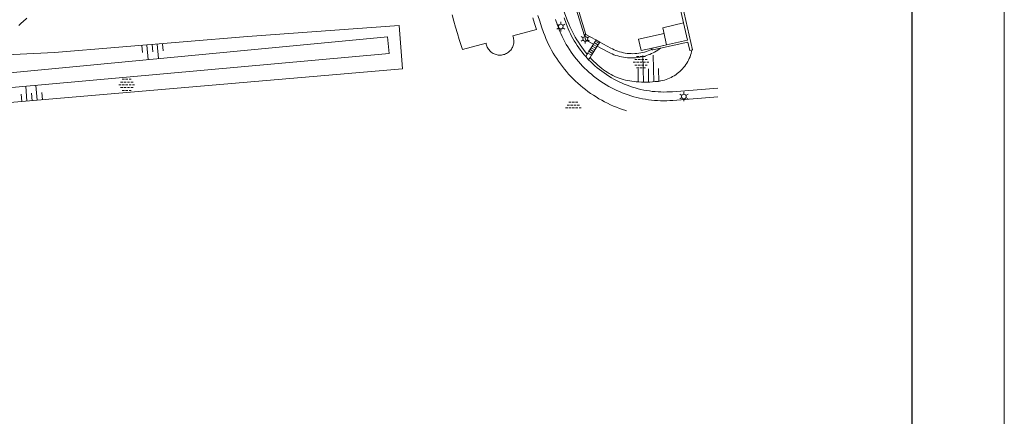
# Model space of a CAD drawing. Header units: metres. Extents: x 118574 to 118781, y 483563 to 483693.
# Tile 17 of 24: x 118735 to 118759, y 483647 to 483656. Entities that reach past the tile are written whole.
import ezdxf

# ---------------------------------------------------------------- set-up
doc = ezdxf.new("R2010")
doc.units = ezdxf.units.M
doc.header["$MEASUREMENT"] = 0
doc.linetypes.add('DGN Style 2', pattern=[7.375726, 4.425436, -2.95029])
for name, color, linetype, lineweight in [('Barrier', 7, 'Continuous', 0), ('Kader', 7, 'Continuous', 0), ('Klemmfix', 7, 'Continuous', 0), ('Level 16', 7, 'Continuous', 0), ('Level 17', 7, 'Continuous', 0), ('Level 19', 7, 'Continuous', 0), ('Level 2', 7, 'Continuous', 0), ('Level 21', 7, 'Continuous', 0), ('Level 22', 7, 'Continuous', 0), ('Level 31', 7, 'Continuous', 0), ('Level 33', 7, 'Continuous', 0), ('Level 50', 7, 'Continuous', 0), ('Werkterrein', 7, 'Continuous', 0)]:
    doc.layers.add(name, color=color, linetype=linetype, lineweight=lineweight)

# ---------------------------------------------------------------- blocks, each defined once
blk = doc.blocks.new('ONVERH')
at = {"layer": 'Barrier', "color": 7, "linetype": 'Continuous', "lineweight": 0}
for p, q in [((-1.18, 0.54), (-0.75, 0.54)), ((-0.86, 1.08), (-0.42, 1.08)), ((-0.54, 0.54), (-0.1, 0.54)), ((-0.21, 1.08), (0.22, 1.08)), ((0.12, 0.54), (0.55, 0.54)), ((0.44, 1.08), (0.87, 1.08)), ((0.77, 0.54), (1.2, 0.54)), ((-1.5, -0.01), (-1.07, -0.01)), ((-1.18, -0.54), (-0.75, -0.54)), ((-1.18, -0.54), (-0.75, -0.54)), ((-0.86, -0.01), (-0.42, -0.01)), ((-0.86, -1.09), (-0.42, -1.09)), ((-0.54, -0.54), (-0.1, -0.54)), ((-0.21, -0.01), (0.22, -0.01)), ((-0.21, -1.09), (0.22, -1.09)), ((0.12, -0.54), (0.55, -0.54)), ((0.44, -0.01), (0.87, -0.01)), ((0.44, -1.09), (0.87, -1.09)), ((0.77, -0.54), (1.2, -0.54)), ((1.09, -0.01), (1.5, -0.01))]:
    blk.add_line(p, q, dxfattribs=at)
blk = doc.blocks.new('TALUD')
at = {"layer": 'Klemmfix', "color": 7, "linetype": 'Continuous', "lineweight": 0}
for p, q in [((0, 0), (-0.001, -0.712)), ((-0.711, 0), (-0.711, -0.712)), ((-0.355, -0.001), (-0.357, -1.425)), ((0.355, -0.001), (0.356, -1.425)), ((0.711, -0.002), (0.713, -0.714))]:
    blk.add_line(p, q, dxfattribs=at)
blk = doc.blocks.new('TALUD_3')
at = {"layer": 'Klemmfix', "color": 7, "linetype": 'Continuous', "lineweight": 0}
for p, q in [((-0.003, 0), (-0.001, -0.713)), ((-0.713, -0.002), (-0.714, -0.715)), ((-0.36, -0.003), (-0.358, -1.424)), ((0.354, -0.001), (0.354, -1.426)), ((0.71, -0.002), (0.709, -0.714))]:
    blk.add_line(p, q, dxfattribs=at)
blk = doc.blocks.new('TALUD_7')
at = {"layer": 'Klemmfix', "color": 7, "linetype": 'Continuous', "lineweight": 0}
for p, q in [((-0.713, 0.001), (-0.711, -0.713)), ((0, 0), (-0.001, -0.714)), ((-0.357, -0.001), (-0.356, -1.426)), ((0.356, -0.002), (0.354, -1.427)), ((0.71, -0.001), (0.712, -0.715))]:
    blk.add_line(p, q, dxfattribs=at)
blk = doc.blocks.new('LANTPL_1')
at = {"layer": 'Level 50', "color": 7, "linetype": 'Continuous', "lineweight": 13}
for p, q in [((-0.38, 0.22), (-0.78, 0.45)), ((0, 0.45), (0, 0.9)), ((0.78, 0.45), (0.39, 0.22)), ((-0.38, -0.22), (-0.78, -0.46)), ((0, -0.9), (0, -0.46)), ((0.78, -0.46), (0.39, -0.22))]:
    blk.add_line(p, q, dxfattribs=at)
blk.add_circle((0, 0), 0.45, dxfattribs=at)
blk = doc.blocks.new('A1')
at = {"layer": 'Kader', "color": 7, "linetype": 'Continuous', "lineweight": 0, "flags": 128}
blk.add_lwpolyline([(-0.42, -0.297), (0.42, -0.297), (0.42, 0.297), (-0.42, 0.297), (-0.42, -0.297)], close=True, dxfattribs=at)
at = {"layer": 'Kader', "color": 7, "linetype": 'Continuous', "lineweight": 30, "flags": 128}
blk.add_lwpolyline([(-0.41, -0.287), (0.41, -0.287), (0.41, 0.287), (-0.41, 0.287), (-0.41, -0.287)], close=True, dxfattribs=at)

msp = doc.modelspace()

# ---------------------------------------------------------------- linework, layer by layer
at = {"layer": 'Barrier', "color": 7, "linetype": 'Continuous', "lineweight": 0}
for p, q in [((118748.451, 483654.063), (118748.505, 483654.063)), ((118748.491, 483654.13), (118748.545, 483654.13)), ((118748.532, 483654.063), (118748.586, 483654.063)), ((118748.572, 483654.13), (118748.627, 483654.13)), ((118748.613, 483654.063), (118748.667, 483654.063)), ((118748.653, 483654.13), (118748.708, 483654.13)), ((118748.694, 483654.063), (118748.748, 483654.063)), ((118748.412, 483653.995), (118748.464, 483653.995)), ((118748.491, 483653.995), (118748.545, 483653.995)), ((118748.572, 483653.995), (118748.627, 483653.995)), ((118748.653, 483653.995), (118748.708, 483653.995)), ((118748.735, 483653.995), (118748.787, 483653.995))]:
    msp.add_line(p, q, dxfattribs=at)
at = {"layer": 'Level 16', "color": 7, "linetype": 'Continuous', "lineweight": 0, "flags": 128}
msp.add_lwpolyline([(118731.437, 483665.239), (118733.219, 483656.736), (118733.249, 483656.161), (118733.546, 483654.686), (118744.157, 483655.695), (118744.195, 483655.295), (118733.411, 483654.327), (118733.402, 483654.327), (118733.381, 483654.329), (118733.36, 483654.332), (118733.339, 483654.337), (118733.319, 483654.344), (118733.3, 483654.353), (118733.281, 483654.363), (118733.264, 483654.376), (118733.248, 483654.39), (118733.233, 483654.405), (118733.22, 483654.421), (118733.208, 483654.439), (118733.198, 483654.458), (118733.189, 483654.477), (118732.842, 483656.46), (118731.437, 483663.781)], dxfattribs=at)
at = {"layer": 'Level 17', "color": 7, "linetype": 'Continuous', "lineweight": 0}
for p, q in [((118748.931, 483655.28), (118748.894, 483655.224)), ((118748.947, 483655.306), (118748.931, 483655.28)), ((118749.033, 483655.255), (118749, 483655.201)), ((118749, 483655.201), (118748.965, 483655.146))]:
    msp.add_line(p, q, dxfattribs=at)
at = {"layer": 'Level 17', "color": 7, "linetype": 'Continuous', "lineweight": 0, "flags": 128}
for points in [[(118745.704, 483656.217), (118745.743, 483656.07), (118745.785, 483655.924), (118745.828, 483655.777), (118745.873, 483655.632), (118745.948, 483655.393), (118746.515, 483655.547), (118746.519, 483655.521), (118746.525, 483655.496), (118746.533, 483655.472), (118746.544, 483655.448), (118746.555, 483655.425), (118746.569, 483655.403), (118746.584, 483655.383), (118746.601, 483655.363), (118746.619, 483655.345), (118746.639, 483655.328), (118746.66, 483655.313), (118746.682, 483655.299), (118746.705, 483655.288), (118746.729, 483655.278), (118746.753, 483655.27), (118746.778, 483655.264), (118746.804, 483655.259), (118746.829, 483655.257), (118746.855, 483655.257), (118746.881, 483655.259), (118746.907, 483655.263), (118746.932, 483655.269), (118746.956, 483655.276), (118746.98, 483655.286), (118747.003, 483655.297), (118747.026, 483655.31), (118747.047, 483655.325), (118747.067, 483655.342), (118747.085, 483655.359), (118747.102, 483655.379), (118747.118, 483655.399), (118747.132, 483655.421), (118747.144, 483655.444), (118747.154, 483655.467), (118747.163, 483655.492), (118747.169, 483655.517), (118747.174, 483655.542), (118747.177, 483655.568), (118747.178, 483655.593), (118747.176, 483655.619), (118747.173, 483655.645), (118747.168, 483655.67), (118747.161, 483655.695), (118747.152, 483655.719), (118747.72, 483655.873), (118747.673, 483656.011), (118747.628, 483656.151)], [(118747.751, 483656.206), (118747.795, 483656.07), (118747.84, 483655.935), (118747.887, 483655.8), (118747.914, 483655.727), (118747.944, 483655.655), (118747.976, 483655.584), (118748.009, 483655.513), (118748.044, 483655.444), (118748.081, 483655.375), (118748.119, 483655.307), (118748.16, 483655.241), (118748.202, 483655.175), (118748.245, 483655.111), (118748.291, 483655.047), (118748.337, 483654.985), (118748.386, 483654.924), (118748.436, 483654.864), (118748.487, 483654.806), (118748.54, 483654.749), (118748.595, 483654.693), (118748.65, 483654.638), (118748.707, 483654.585), (118748.766, 483654.534), (118748.826, 483654.484), (118748.887, 483654.435), (118748.949, 483654.389), (118749.012, 483654.343), (118749.077, 483654.3), (118749.143, 483654.258), (118749.209, 483654.217), (118749.277, 483654.179), (118749.345, 483654.142), (118749.415, 483654.107), (118749.485, 483654.073), (118749.557, 483654.042), (118749.629, 483654.012), (118749.701, 483653.984), (118749.775, 483653.958), (118749.849, 483653.934), (118749.866, 483653.929)], [(118752.047, 483654.263), (118750.973, 483654.177), (118750.901, 483654.172), (118750.829, 483654.169), (118750.756, 483654.168), (118750.684, 483654.169), (118750.612, 483654.172), (118750.54, 483654.177), (118750.468, 483654.184), (118750.396, 483654.193), (118750.325, 483654.203), (118750.254, 483654.216), (118750.183, 483654.231), (118750.113, 483654.247), (118750.043, 483654.265), (118749.974, 483654.285), (118749.905, 483654.307), (118749.837, 483654.331), (118749.769, 483654.357), (118749.703, 483654.385), (118749.637, 483654.414), (118749.571, 483654.445), (118749.507, 483654.477), (118749.443, 483654.512), (118749.381, 483654.548), (118749.319, 483654.586), (118749.259, 483654.625), (118749.2, 483654.667), (118749.141, 483654.709), (118749.084, 483654.753), (118749.029, 483654.799), (118748.974, 483654.846), (118748.921, 483654.895), (118748.869, 483654.945), (118748.818, 483654.997), (118748.769, 483655.049), (118748.721, 483655.103), (118748.675, 483655.159), (118748.63, 483655.215), (118748.586, 483655.273), (118748.545, 483655.332), (118748.505, 483655.392), (118748.466, 483655.453), (118748.429, 483655.515), (118748.394, 483655.578), (118748.361, 483655.642), (118748.329, 483655.707), (118748.299, 483655.773), (118748.271, 483655.839), (118748.244, 483655.907), (118748.22, 483655.974), (118748.174, 483656.109)], [(118748.894, 483655.224), (118748.851, 483655.274), (118748.809, 483655.325), (118748.769, 483655.377), (118748.73, 483655.431), (118748.693, 483655.485), (118748.657, 483655.54), (118748.622, 483655.597), (118748.589, 483655.654), (118748.558, 483655.712), (118748.528, 483655.77), (118748.5, 483655.83), (118748.473, 483655.89), (118748.448, 483655.951), (118748.424, 483656.013), (118748.378, 483656.146)], [(118748.965, 483655.146), (118748.929, 483655.185), (118748.894, 483655.224)], [(118752.047, 483654.47), (118750.969, 483654.384), (118750.9, 483654.379), (118750.831, 483654.377), (118750.761, 483654.376), (118750.692, 483654.377), (118750.623, 483654.38), (118750.554, 483654.385), (118750.485, 483654.392), (118750.417, 483654.401), (118750.348, 483654.412), (118750.28, 483654.424), (118750.212, 483654.439), (118750.145, 483654.455), (118750.078, 483654.473), (118750.012, 483654.493), (118749.946, 483654.515), (118749.881, 483654.539), (118749.817, 483654.565), (118749.753, 483654.592), (118749.691, 483654.621), (118749.629, 483654.652), (118749.567, 483654.684), (118749.507, 483654.718), (118749.448, 483654.754), (118749.39, 483654.791), (118749.333, 483654.831), (118749.277, 483654.871), (118749.221, 483654.913), (118749.168, 483654.957), (118749.115, 483655.002), (118749.064, 483655.049), (118749.014, 483655.097), (118748.965, 483655.146)]]:
    msp.add_lwpolyline(points, dxfattribs=at)
at = {"layer": 'Level 19', "color": 7, "linetype": 'Continuous', "lineweight": 0}
msp.add_line((118748.895, 483655.754), (118749.139, 483655.621), dxfattribs=at)
at = {"layer": 'Level 19', "color": 7, "linetype": 'Continuous', "lineweight": 0, "flags": 128}
for points in [[(118749.078, 483655.521), (118748.897, 483655.618), (118748.506, 483656.871)], [(118748.347, 483656.375), (118748.462, 483656.074), (118748.488, 483656.008), (118748.516, 483655.942), (118748.546, 483655.877), (118748.577, 483655.813), (118748.61, 483655.75), (118748.645, 483655.688), (118748.681, 483655.627), (118748.719, 483655.566), (118748.758, 483655.507), (118748.799, 483655.449), (118748.841, 483655.391), (118748.885, 483655.335), (118748.931, 483655.28)], [(118734.718, 483655.25), (118736.207, 483655.317), (118740.812, 483655.7), (118744.434, 483655.968), (118744.517, 483654.928), (118733.461, 483653.979)], [(118735.543, 483656.142), (118735.448, 483656.056), (118735.417, 483656.026), (118735.384, 483655.997), (118735.349, 483655.97)], [(118750.685, 483655.423), (118750.651, 483655.398), (118750.615, 483655.375), (118750.578, 483655.352), (118750.541, 483655.331), (118750.503, 483655.311), (118750.464, 483655.293), (118750.424, 483655.276), (118750.384, 483655.261), (118750.346, 483655.247), (118750.307, 483655.236), (118750.268, 483655.225), (118750.229, 483655.216), (118750.189, 483655.209), (118750.179, 483655.207), (118750.132, 483655.2), (118750.085, 483655.195), (118750.037, 483655.192), (118749.989, 483655.191), (118749.942, 483655.192), (118749.894, 483655.195), (118749.847, 483655.199), (118749.799, 483655.206), (118749.753, 483655.215), (118749.706, 483655.225), (118749.66, 483655.238), (118749.615, 483655.252), (118749.57, 483655.268), (118749.526, 483655.286), (118749.483, 483655.306), (118749.44, 483655.328), (118749.169, 483655.473)], [(118749.23, 483655.571), (118749.491, 483655.427), (118749.533, 483655.405), (118749.574, 483655.386), (118749.617, 483655.368), (118749.661, 483655.352), (118749.705, 483655.338), (118749.749, 483655.325), (118749.794, 483655.315), (118749.84, 483655.307), (118749.886, 483655.3), (118749.932, 483655.295), (118749.978, 483655.293), (118750.024, 483655.292), (118750.071, 483655.294), (118750.117, 483655.297), (118750.163, 483655.303), (118750.209, 483655.31), (118750.254, 483655.319), (118750.299, 483655.33), (118750.343, 483655.343), (118750.387, 483655.358), (118750.43, 483655.375), (118750.473, 483655.394)], [(118749, 483655.201), (118749.044, 483655.155), (118749.088, 483655.109), (118749.134, 483655.064), (118749.181, 483655.021), (118749.229, 483654.979), (118749.279, 483654.938), (118749.321, 483654.906), (118749.364, 483654.876), (118749.408, 483654.847), (118749.453, 483654.82), (118749.499, 483654.794), (118749.546, 483654.77), (118749.594, 483654.748), (118749.643, 483654.727), (118749.692, 483654.709), (118749.742, 483654.691), (118749.792, 483654.676), (118749.843, 483654.662), (118749.894, 483654.65), (118749.946, 483654.64), (118749.998, 483654.632), (118750.05, 483654.626), (118750.103, 483654.621), (118750.167, 483654.616), (118750.231, 483654.613), (118750.296, 483654.612), (118750.36, 483654.612), (118750.424, 483654.614), (118750.489, 483654.618), (118750.553, 483654.624), (118750.617, 483654.631), (118750.68, 483654.641), (118750.69, 483654.643), (118750.732, 483654.652), (118750.773, 483654.663), (118750.814, 483654.675), (118750.855, 483654.69), (118750.894, 483654.706), (118750.933, 483654.725), (118750.971, 483654.745), (118751.008, 483654.766), (118751.044, 483654.79), (118751.079, 483654.815), (118751.112, 483654.841), (118751.145, 483654.869), (118751.176, 483654.899), (118751.205, 483654.93), (118751.233, 483654.962), (118751.26, 483654.995), (118751.285, 483655.03), (118751.309, 483655.066), (118751.331, 483655.103), (118751.351, 483655.14), (118751.37, 483655.179), (118751.386, 483655.219), (118751.401, 483655.259), (118751.414, 483655.299), (118751.425, 483655.341), (118751.435, 483655.383)]]:
    msp.add_lwpolyline(points, dxfattribs=at)
at = {"layer": 'Level 2', "color": 7, "linetype": 'Continuous', "lineweight": 13, "flags": 128}
for points in [[(118750.826, 483655.503), (118750.735, 483655.907), (118751.232, 483656.033)], [(118751.232, 483656.033), (118751.326, 483655.615), (118750.826, 483655.503)]]:
    msp.add_lwpolyline(points, dxfattribs=at)
at = {"layer": 'Level 21', "color": 7, "linetype": 'Continuous', "lineweight": 0, "flags": 128}
for points in [[(118751.232, 483656.033), (118751.064, 483656.78), (118751.125, 483656.794), (118751.442, 483655.385), (118751.435, 483655.383)], [(118750.473, 483655.394), (118750.471, 483655.4), (118750.47, 483655.406), (118750.472, 483655.413), (118750.475, 483655.419), (118750.479, 483655.425), (118750.826, 483655.503)], [(118751.435, 483655.383), (118751.381, 483655.371), (118751.336, 483655.57), (118750.685, 483655.423)], [(118750.685, 483655.423), (118750.498, 483655.381), (118750.492, 483655.381), (118750.486, 483655.382), (118750.481, 483655.385), (118750.476, 483655.389), (118750.473, 483655.394)]]:
    msp.add_lwpolyline(points, dxfattribs=at)
at = {"layer": 'Level 22', "color": 7, "linetype": 'Continuous', "lineweight": 0}
msp.add_line((118748.17, 483658.176), (118748.895, 483655.754), dxfattribs=at)
at = {"layer": 'Level 31', "color": 7, "linetype": 'Continuous', "lineweight": 0}
for p, q in [((118749.169, 483655.473), (118749.033, 483655.255)), ((118749.139, 483655.621), (118749.23, 483655.571)), ((118749.23, 483655.571), (118749.169, 483655.473)), ((118749.033, 483655.255), (118748.947, 483655.306))]:
    msp.add_line(p, q, dxfattribs=at)
at = {"layer": 'Level 31', "color": 7, "linetype": 'Continuous', "lineweight": 0, "flags": 128}
for points in [[(118748.947, 483655.306), (118748.973, 483655.35), (118749.025, 483655.434), (118749.078, 483655.521)], [(118749.078, 483655.521), (118749.124, 483655.595), (118749.139, 483655.621)]]:
    msp.add_lwpolyline(points, dxfattribs=at)
at = {"layer": 'Level 33', "color": 7, "linetype": 'Continuous', "lineweight": 0}
for p, q in [((118749.05, 483655.474), (118749.137, 483655.421)), ((118749.161, 483655.461), (118749.075, 483655.515)), ((118749.1, 483655.556), (118749.187, 483655.503)), ((118749.214, 483655.546), (118749.124, 483655.595)), ((118749.059, 483655.297), (118748.973, 483655.35)), ((118749, 483655.393), (118749.086, 483655.34)), ((118749.111, 483655.381), (118749.025, 483655.434))]:
    msp.add_line(p, q, dxfattribs=at)
at = {"layer": 'Werkterrein', "color": 7, "linetype": 'DGN Style 2', "lineweight": 0}
msp.add_line((118750.826, 483655.503), (118750.488, 483655.427), dxfattribs=at)
at = {"layer": 'Werkterrein', "color": 7, "linetype": 'DGN Style 2', "lineweight": 0, "flags": 128}
msp.add_lwpolyline([(118750.479, 483655.425), (118750.221, 483655.369), (118750.155, 483655.643), (118750.765, 483655.774)], dxfattribs=at)

# ---------------------------------------------------------------- block references
at = {"layer": 'Barrier', "color": 7, "linetype": 'Continuous', "lineweight": 0, "xscale": 0.1250023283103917, "yscale": 0.1250023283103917, "zscale": 0.1250023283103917}
for p in [(118750.215, 483655.089), (118737.929, 483654.548)]:
    msp.add_blockref('ONVERH', p, dxfattribs=at)
at = {"layer": 'Kader', "color": 7, "linetype": 'Continuous', "lineweight": 0, "xscale": 220, "yscale": 220, "zscale": 220}
msp.add_blockref('A1', (118666.495, 483627.865), dxfattribs=at)
at = {"layer": 'Klemmfix', "color": 7, "linetype": 'Continuous', "lineweight": 0}
for name, p, xscale, yscale, zscale, rotation in [('TALUD_3', (118738.537, 483655.511), 0.3462504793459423, 0.2421590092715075, 0.3462504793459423, 4.770616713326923), ('TALUD', (118750.397, 483654.613), 0.3462494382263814, 0.4496511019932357, 0.3462494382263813, 181.1266260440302), ('TALUD_7', (118735.668, 483654.168), 0.3462470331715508, 0.2501457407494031, 0.3462470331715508, 184.9369313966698)]:
    msp.add_blockref(name, p, dxfattribs=dict(at, xscale=xscale, yscale=yscale, zscale=zscale, rotation=rotation))
at = {"layer": 'Level 50', "color": 7, "linetype": 'Continuous', "lineweight": 13, "xscale": 0.1250023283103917, "yscale": 0.1250023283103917, "zscale": 0.1250023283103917}
for p in [(118748.3, 483655.939), (118748.885, 483655.647), (118751.241, 483654.269)]:
    msp.add_blockref('LANTPL_1', p, dxfattribs=at)

doc.saveas('drawing.dxf')
